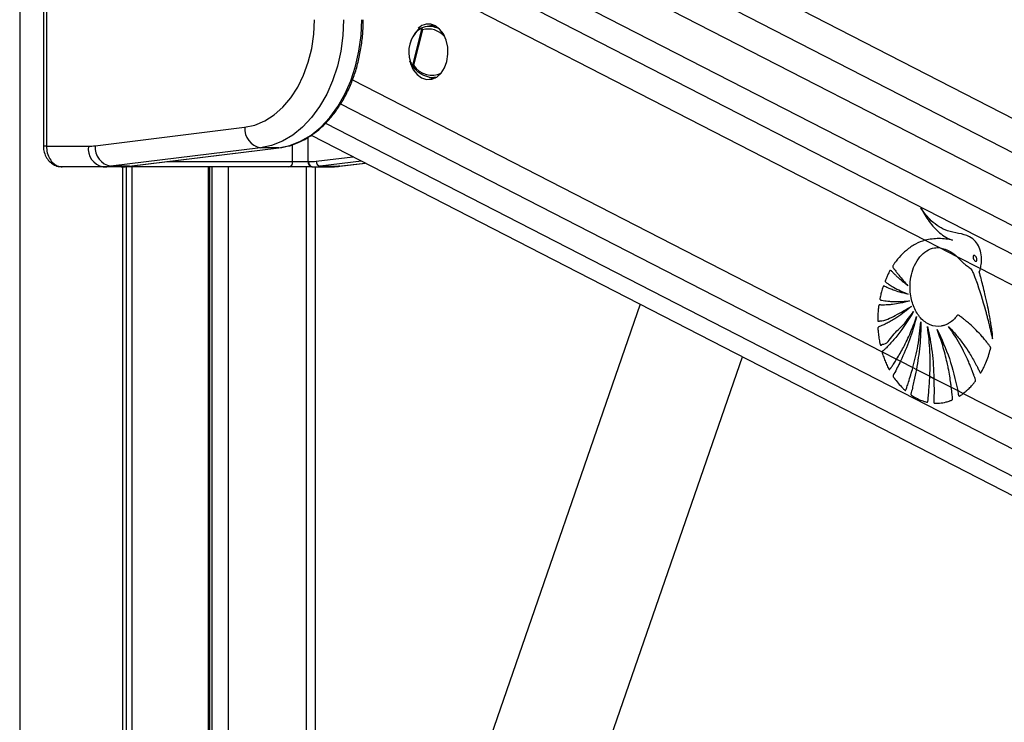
# Paper-space layout '2.5M DUO In-Ground Anchor' of a CAD drawing. Header units: millimetres. Extents: x 20 to 19291, y 40 to 15516.
# Tile 41 of 105: x 6948 to 7331, y 7544 to 7817. Entities that reach past the tile are written whole.
import ezdxf

# ---------------------------------------------------------------- set-up
doc = ezdxf.new("R2010")
doc.units = ezdxf.units.MM

psp = doc.layouts.new('2.5M DUO In-Ground Anchor')

# ---------------------------------------------------------------- linework, layer by layer
at = {"color": 8, "linetype": 'Continuous', "lineweight": 25, "ltscale": 2}
for p, q in [((6948.28, 7939.49), (6948.28, 2191.49)), ((7127.93, 7871.01), (8279.26, 7279.34)), ((7081.31, 7866.52), (8252.65, 7264.56)), ((7081.78, 7855.17), (8068.71, 7347.98)), ((7081.78, 7843.16), (7300.08, 7730.97)), ((7077.59, 7793.36), (7283.44, 7687.57)), ((7073, 7783.99), (8051.44, 7281.16)), ((7067.11, 7776.42), (8161.58, 7213.97)), ((7060.29, 7770.96), (7060.29, 7761.49)), ((6958.68, 7767.49), (6957.51, 7767.49)), ((7054.34, 7761.49), (7054.34, 7768.15)), ((7063.52, 7761.67), (7077.69, 7763.43)), ((6988, 7759.49), (6987.95, 7759.49)), ((6988.38, 6588.56), (6988.38, 7759.49)), ((6991.9, 7759.49), (6991.9, 7216.94)), ((7005.5, 7761.49), (7054.34, 7761.49)), ((7021.6, 7216.94), (7021.6, 7759.49)), ((7023.12, 7214.84), (7023.12, 7759.49)), ((7029.29, 7759.49), (7029.29, 7212.06)), ((7059.78, 7294), (7059.78, 7759.49)), ((7081.11, 7761.67), (7065.06, 7759.68)), ((7072.13, 7759.68), (7082.48, 7760.96)), ((7072.62, 7759.71), (7072.13, 7759.68))]:
    psp.add_line(p, q, dxfattribs=at)
at = {"color": 7, "linetype": 'Continuous', "lineweight": 25, "ltscale": 2}
for p, q in [((6957.51, 7931.49), (6957.51, 7767.49)), ((6958.68, 7931.49), (6958.68, 7767.49)), ((8267.18, 7272.63), (7088.98, 7878.12)), ((8291.6, 7286.19), (7139.79, 7878.12)), ((7101.01, 7798.98), (7104.59, 7812.91)), ((7104.82, 7812.72), (7101.28, 7798.95)), ((7103.36, 7813.05), (7103.16, 7812.93)), ((7109.9, 7814.22), (7107.27, 7814.16)), ((7108.78, 7814.71), (7107.56, 7814.16)), ((7100.39, 7799.34), (7100.44, 7799.22)), ((7108.7, 7794.17), (7109.9, 7794.14)), ((6977.59, 7767.65), (7035.7, 7774.84)), ((7061.51, 7771.74), (8106.62, 7234.65)), ((6958.68, 7767.49), (6975, 7767.49)), ((7041.85, 7766.87), (6983.74, 7759.68)), ((6990.81, 7759.68), (7048.92, 7766.87)), ((6990.93, 7759.69), (7049.04, 7766.88)), ((7048.92, 7766.87), (7041.85, 7766.87)), ((7049.04, 7766.88), (7048.92, 7766.87)), ((6980.66, 7759.49), (6964.78, 7759.49)), ((6987.73, 7759.49), (6980.66, 7759.49)), ((6990.81, 7759.68), (6983.74, 7759.68)), ((6987.95, 7759.49), (6987.73, 7759.49)), ((7052.78, 7759.49), (6987.95, 7759.49)), ((6989.76, 6588.56), (6989.76, 7759.49)), ((6990.93, 7759.69), (6990.81, 7759.68)), ((7022.18, 7216.94), (7022.18, 7759.49)), ((7061.7, 7759.49), (7052.78, 7759.49)), ((7054.34, 7761.49), (7060.29, 7761.49)), ((7060.29, 7761.49), (7060.56, 7761.49)), ((7061.97, 7759.49), (7061.7, 7759.49)), ((7061.97, 7759.49), (7069.04, 7759.49)), ((7063.12, 7759.49), (7063.12, 7303.68)), ((7065.06, 7759.68), (7072.13, 7759.68)), ((7072.62, 7759.71), (7082.53, 7760.94)), ((7300.08, 7730.97), (7305.74, 7728.06)), ((7305.74, 7728.06), (7312.44, 7724.62)), ((7312.44, 7724.62), (7321.58, 7719.92)), ((7321.58, 7719.92), (8052.98, 7344.05)), ((7189.32, 7706.06), (7115.04, 7491.16)), ((7283.44, 7687.57), (7289.04, 7684.7)), ((7156.9, 7476.69), (7229.12, 7685.6)), ((7289.04, 7684.7), (7290.55, 7683.92)), ((7290.55, 7683.92), (7295.36, 7681.45)), ((7295.36, 7681.45), (7296.73, 7680.75)), ((7296.73, 7680.75), (7301.95, 7678.06)), ((7301.95, 7678.06), (7303.53, 7677.25)), ((7303.53, 7677.25), (7310.29, 7673.77)), ((7310.29, 7673.77), (7312.76, 7672.5)), ((7312.76, 7672.5), (7314.92, 7671.4)), ((7314.92, 7671.4), (8041.04, 7298.23))]:
    psp.add_line(p, q, dxfattribs=at)
at = {"color": 7, "linetype": 'Continuous', "lineweight": 25, "ltscale": 2, "flags": 128}
for points in [[(7035.7, 7774.84), (7039.65, 7775.71), (7043.49, 7777.33), (7047.14, 7779.66), (7050.53, 7782.66), (7053.61, 7786.28), (7056.31, 7790.46), (7058.59, 7795.11), (7060.41, 7800.15), (7061.74, 7805.49), (7062.54, 7811.03), (7062.81, 7816.68)], [(7074.12, 7816.68), (7073.85, 7810.52), (7073.05, 7804.44), (7071.72, 7798.56), (7069.89, 7792.95), (7067.58, 7787.71), (7064.84, 7782.9), (7061.69, 7778.61), (7058.2, 7774.91), (7054.41, 7771.84), (7050.38, 7769.45), (7046.17, 7767.79), (7041.85, 7766.87)], [(7048.92, 7766.87), (7053.24, 7767.79), (7057.45, 7769.45), (7061.48, 7771.84), (7065.27, 7774.91), (7068.76, 7778.61), (7071.91, 7782.9), (7074.65, 7787.71), (7076.96, 7792.95), (7078.79, 7798.56), (7080.12, 7804.44), (7080.93, 7810.52), (7081.2, 7816.68)], [(7100.13, 7799.69), (7100.16, 7799.61), (7101.23, 7797.23), (7102.7, 7795.33), (7104.47, 7794.03), (7106.42, 7793.42), (7108.41, 7793.55), (7110.31, 7794.39), (7111.99, 7795.91), (7113.34, 7797.99), (7114.26, 7800.49), (7114.69, 7803.24), (7114.6, 7806.06), (7114, 7808.75), (7112.93, 7811.13), (7111.46, 7813.03), (7109.69, 7814.33), (7109.69, 7814.33)], [(7107.44, 7794.27), (7107.87, 7794.03), (7108.78, 7793.65)]]:
    psp.add_lwpolyline(points, dxfattribs=at)
at = {"color": 8, "linetype": 'Continuous', "lineweight": 25, "ltscale": 2, "flags": 128}
psp.add_lwpolyline([(7099.91, 7800.47), (7099.91, 7800.48), (7099.92, 7800.51), (7099.94, 7800.54), (7099.98, 7800.57), (7100.04, 7800.61)], dxfattribs=at)
at = {"color": 7, "linetype": 'Continuous', "lineweight": 25, "ltscale": 4}
for centre, radius, start, end in [((7111.46, 7804.19), 12, 132.8836, 198.2953), ((7110.86, 7804.19), 11.4, 132.8827, 198.2961), ((7107.07, 7809.13), 5.82, 63.2371, 132.6793), ((7105.22, 7812.44), 0.788, 133.1647, 142.9481), ((7101.72, 7799.03), 0.707, 184.6364, 196.5459), ((7043.34, 7774.38), 7.65, 176.5244, 258.7896), ((6982.07, 7766.49), 7.14, 171.9498, 258.5781), ((6975, 7788.5), 21.01, 269.993, 277.0699), ((6985.23, 7767.19), 7.65, 176.5266, 258.7858), ((6980.65, 7784.6), 25.11, 270.0085, 277.0579), ((6987.72, 7784.6), 25.11, 270.0085, 277.0579), ((7052.53, 7761.3), 1.82, 277.8797, 6.1401), ((7062.06, 7761.24), 1.79, 171.9534, 258.5728), ((7062.33, 7761.24), 1.79, 171.9534, 258.5728), ((7060.56, 7785.56), 24.07, 270.0025, 277.0631), ((7061.97, 7784.6), 25.11, 270.0085, 277.0579), ((7065.43, 7761.56), 1.91, 176.5245, 258.7861), ((7069.04, 7784.6), 25.11, 270.0085, 277.0579)]:
    psp.add_arc(centre, radius, start, end, dxfattribs=at)
at = {"color": 8, "linetype": 'Continuous', "lineweight": 25, "ltscale": 4}
psp.add_arc((7103.41, 7812.7), 0.344, 136.6764, 208.3579, dxfattribs=at)
for start_param, end_param in [(5.03898, 6.153297), (1.775088, 3.194219)]:
    psp.add_ellipse((7107.74, 7804.05), major_axis=(-3.91, 8.29), ratio=0.894207, start_param=start_param, end_param=end_param, dxfattribs=at)
at = {"color": 7, "linetype": 'Continuous', "lineweight": 25, "ltscale": 2}
for points, knots in [([(7055.63, 7768.6), (7056.78, 7769.08), (7059.21, 7770.11), (7062.74, 7772.42), (7066.21, 7775.32), (7069.41, 7778.76), (7072.33, 7782.68), (7074.9, 7787.03), (7077.11, 7791.76), (7078.91, 7796.81), (7080.31, 7802.1), (7081.26, 7807.58), (7081.72, 7812.47), (7081.76, 7815.52), (7081.78, 7816.68)], [0, 0, 0, 0, 0.075973, 0.162036, 0.248467, 0.335227, 0.422232, 0.509398, 0.596647, 0.68393, 0.771215, 0.858489, 0.94576, 1, 1, 1, 1]), ([(7104.59, 7812.91), (7104.57, 7812.93), (7104.52, 7812.99), (7104.32, 7813.04), (7103.87, 7813), (7103.43, 7812.78), (7103.14, 7812.57), (7103.11, 7812.54)], [0, 0, 0, 0, 0.0453475, 0.1256376, 0.3756754, 0.9241038, 1, 1, 1, 1]), ([(7103.29, 7812.98), (7103.91, 7813.3), (7105.43, 7814.07), (7108.16, 7814.35), (7110.07, 7813.68), (7111.01, 7813.34)], [0, 0, 0, 0, 0.261749, 0.637348, 1, 1, 1, 1]), ([(7103.36, 7813.05), (7103.37, 7813.05), (7103.47, 7813.15), (7103.59, 7813.2), (7103.7, 7813.25)], [0, 0, 0, 0, 0.050802, 1, 1, 1, 1]), ([(7104.82, 7812.72), (7104.81, 7812.73), (7104.73, 7812.79), (7104.66, 7812.85), (7104.59, 7812.91)], [0, 0, 0, 0, 0.028602, 1, 1, 1, 1]), ([(7104.68, 7813.01), (7104.72, 7812.92), (7104.76, 7812.82), (7104.82, 7812.73), (7104.82, 7812.72)], [0, 0, 0, 0, 0.971498, 1, 1, 1, 1]), ([(7099.92, 7800.47), (7099.96, 7800.33), (7100.05, 7799.99), (7100.21, 7799.7), (7100.29, 7799.54)], [0, 0, 0, 0, 0.43874, 1, 1, 1, 1]), ([(7100.04, 7800.61), (7100.14, 7800.31), (7100.31, 7799.81), (7100.59, 7799.32), (7100.79, 7799.09), (7100.91, 7798.98), (7100.99, 7798.98), (7101.01, 7798.98)], [0, 0, 0, 0, 0.455635, 0.745014, 0.850613, 0.957063, 1, 1, 1, 1]), ([(7101.04, 7798.83), (7101, 7798.82), (7100.9, 7798.78), (7100.75, 7798.84), (7100.52, 7799.05), (7100.36, 7799.28), (7100.3, 7799.51), (7100.29, 7799.54)], [0, 0, 0, 0, 0.100268, 0.304842, 0.485765, 0.949189, 1, 1, 1, 1]), ([(7109.84, 7794.32), (7109.61, 7794.26), (7108.38, 7793.96), (7106, 7794.55), (7103.07, 7796.06), (7101.65, 7797.9), (7100.96, 7798.81)], [0, 0, 0, 0, 0.071726, 0.379796, 0.6966105, 1, 1, 1, 1]), ([(7101.01, 7798.98), (7101.09, 7798.97), (7101.18, 7798.96), (7101.27, 7798.95), (7101.28, 7798.95)], [0, 0, 0, 0, 0.971356, 1, 1, 1, 1]), ([(7101.28, 7798.95), (7101.27, 7798.95), (7101.19, 7798.9), (7101.11, 7798.87), (7101.04, 7798.83)], [0, 0, 0, 0, 0.028664, 1, 1, 1, 1]), ([(6957.51, 7767.49), (6957.51, 7767.46), (6957.45, 7766.68), (6957.76, 7765.1), (6958.64, 7762.97), (6960.06, 7761.25), (6961.81, 7760.1), (6963.42, 7759.51), (6964.42, 7759.56), (6964.78, 7759.57)], [0, 0, 0, 0, 0.007229, 0.193212, 0.383115, 0.575019, 0.744087, 0.910323, 1, 1, 1, 1]), ([(6958.68, 7767.49), (6958.74, 7766.6), (6958.88, 7764.82), (6959.91, 7762.44), (6961.43, 7760.63), (6963.15, 7759.64), (6964.31, 7759.53), (6964.78, 7759.49)], [0, 0, 0, 0, 0.212247, 0.424029, 0.636454, 0.850955, 1, 1, 1, 1]), ([(7049.04, 7766.88), (7049.78, 7766.99), (7051.85, 7767.32), (7054.07, 7767.87), (7055.49, 7768.53), (7055.63, 7768.6)], [0, 0, 0, 0, 0.329073, 0.931302, 1, 1, 1, 1]), ([(7069.04, 7759.49), (7069.93, 7759.51), (7071.12, 7759.54), (7072.31, 7759.68), (7072.62, 7759.71)], [0, 0, 0, 0, 0.738202, 1, 1, 1, 1]), ([(7321.58, 7719.92), (7321.63, 7720.1), (7321.68, 7720.33), (7321.74, 7720.59), (7321.77, 7720.75), (7321.86, 7721.24), (7322.07, 7722.75), (7322.01, 7725.28), (7321.22, 7728.23), (7319.67, 7730.76), (7316.9, 7732.78), (7313.1, 7733.66), (7309.03, 7734.34), (7305.45, 7736.04), (7302.66, 7738.27), (7300.3, 7740.82), (7299.03, 7742.64), (7298.38, 7743.55)], [0, 0, 0, 0, 0.0128272, 0.01603, 0.017637, 0.024045, 0.0497382, 0.119074, 0.1883308, 0.2569737, 0.3410169, 0.4760673, 0.6118498, 0.7194716, 0.8271147, 0.9130987, 1, 1, 1, 1]), ([(7298.38, 7743.55), (7299.44, 7741.72), (7301.55, 7738.05), (7304.97, 7734.33), (7307.69, 7732.34), (7309.19, 7731.56), (7310.07, 7731.17), (7310.53, 7731.03), (7310.76, 7730.96)], [0, 0, 0, 0, 0.325679, 0.650339, 0.822905, 0.911051, 0.955443, 1, 1, 1, 1]), ([(9156.38, 7734.68), (9142.8, 7727.14), (9060.56, 7681.48), (8909.17, 7597.94), (8633.03, 7446.27), (8149.1, 7181.3), (7616.46, 6890.36), (7222.13, 6675.1), (7104.7, 6611)], [0, 0, 0, 0, 0.019985, 0.121052, 0.22212, 0.424256, 0.828547, 1, 1, 1, 1]), ([(7300.08, 7730.97), (7298.82, 7730.52), (7296.3, 7729.61), (7292.91, 7727.24), (7290.46, 7724.85), (7289.1, 7723.19), (7288.54, 7722.43), (7288.26, 7722.04), (7287.97, 7721.6), (7287.69, 7721.27), (7287.53, 7720.95), (7287.5, 7720.73), (7287.54, 7720.51), (7287.69, 7720.24), (7287.89, 7719.97), (7288.09, 7719.74), (7288.48, 7719.24), (7289.07, 7718.41), (7290.19, 7716.97), (7291.62, 7715.23), (7292.83, 7713.93), (7293.43, 7713.28)], [0, 0, 0, 0, 0.170322, 0.343101, 0.494952, 0.561809, 0.579326, 0.59685, 0.61438, 0.635132, 0.645403, 0.650073, 0.654867, 0.666912, 0.680629, 0.691343, 0.700808, 0.75069, 0.800566, 0.90028, 1, 1, 1, 1]), ([(7310.76, 7730.96), (7309, 7731.28), (7305.43, 7731.92), (7301.88, 7731.29), (7300.08, 7730.97)], [0, 0, 0, 0, 0.493921, 1, 1, 1, 1]), ([(7325.47, 7688.64), (7325.52, 7688.77), (7325.57, 7688.95), (7325.59, 7689.22), (7325.54, 7689.41), (7325.38, 7689.65), (7325.01, 7690.09), (7324.4, 7690.92), (7323.46, 7692.09), (7321.96, 7693.88), (7319.9, 7696.08), (7317.72, 7698.15), (7315.96, 7699.63), (7314.84, 7700.54), (7313.9, 7701.18), (7313.32, 7701.82), (7312.73, 7701.89), (7312.47, 7701.62), (7312, 7701.02), (7311.08, 7699.92), (7310.01, 7699.1), (7309.21, 7698.62), (7308.92, 7698.45), (7308.37, 7698.17), (7307.5, 7697.81), (7305.3, 7697.28), (7301.98, 7697.68), (7298.27, 7700.4), (7295.61, 7704.68), (7294.33, 7709.37), (7294.15, 7713.8), (7294.68, 7717.65), (7295.94, 7721.38), (7297.98, 7724.63), (7300.68, 7726.99), (7303.37, 7728.1), (7305.08, 7728.07), (7305.74, 7728.06)], [0, 0, 0, 0, 0.005223, 0.00705, 0.009525, 0.012097, 0.018905, 0.033779, 0.054998, 0.082593, 0.133161, 0.185649, 0.215167, 0.237429, 0.250527, 0.268264, 0.273769, 0.278869, 0.283861, 0.306281, 0.339443, 0.344858, 0.350272, 0.355687, 0.374084, 0.39607, 0.468653, 0.538306, 0.60271, 0.66846, 0.714342, 0.760165, 0.807682, 0.860647, 0.913453, 0.966526, 1, 1, 1, 1]), ([(7305.74, 7728.06), (7307.22, 7727.68), (7309.6, 7727.06), (7311.66, 7725.29), (7312.44, 7724.62)], [0, 0, 0, 0, 0.6208809, 1, 1, 1, 1]), ([(7312.44, 7724.62), (7312.9, 7724.17), (7313.54, 7723.55), (7314.33, 7722.71), (7314.84, 7722.19), (7315.68, 7721.41), (7316.87, 7720.74), (7318.22, 7719.65), (7318.84, 7717.97), (7319.35, 7716.78), (7319.66, 7715.96), (7319.8, 7715.6), (7319.86, 7715.43), (7319.88, 7715.36), (7319.89, 7715.33), (7319.9, 7715.32), (7319.9, 7715.31), (7319.9, 7715.31), (7321.24, 7711.49), (7322.64, 7707.09), (7323.97, 7702.06), (7324.38, 7700.49), (7324.77, 7698.91), (7325.16, 7697.33), (7325.54, 7695.75), (7325.92, 7694.17), (7326.16, 7693.12), (7326.28, 7692.59)], [0, 0, 0, 0, 0.061385, 0.084428, 0.107291, 0.130191, 0.19403, 0.247867, 0.293248, 0.336625, 0.35611, 0.364686, 0.368462, 0.370121, 0.370847, 0.371171, 0.371311, 0.371373, 0.371421, 0.699594, 0.742664, 0.785722, 0.828755, 0.871747, 0.91469, 0.957557, 1, 1, 1, 1]), ([(7318.88, 7724.93), (7318.85, 7724.88), (7318.79, 7724.79), (7318.73, 7724.59), (7318.73, 7724.3), (7318.83, 7723.85), (7319.09, 7723.32), (7319.42, 7722.92), (7319.71, 7722.77), (7319.87, 7722.75), (7320.01, 7722.8), (7320.07, 7722.86), (7320.1, 7722.89)], [0, 0, 0, 0, 0.0544033, 0.1088684, 0.1829857, 0.3048245, 0.5225544, 0.7536198, 0.828754, 0.9044799, 0.9590102, 1, 1, 1, 1]), ([(7320.1, 7722.89), (7320.13, 7722.93), (7320.19, 7723.02), (7320.25, 7723.22), (7320.25, 7723.51), (7320.15, 7723.96), (7319.9, 7724.49), (7319.57, 7724.88), (7319.29, 7725.05), (7319.12, 7725.07), (7318.98, 7725.02), (7318.91, 7724.96), (7318.88, 7724.93)], [0, 0, 0, 0, 0.054047, 0.108129, 0.181514, 0.301978, 0.518464, 0.748818, 0.82455, 0.900876, 0.95525, 1, 1, 1, 1]), ([(7293.43, 7713.28), (7292.83, 7713.75), (7291.62, 7714.67), (7290.12, 7715.97), (7288.92, 7717.08), (7288.15, 7717.83), (7287.6, 7718.39), (7287.18, 7718.8), (7286.92, 7719.14), (7286.7, 7719.26), (7286.62, 7719.26), (7286.53, 7719.22), (7286.35, 7719.02), (7286.11, 7718.56), (7285.68, 7717.73), (7285.29, 7716.84), (7284.92, 7716.01), (7284.72, 7715.55), (7284.62, 7715.24), (7284.59, 7715.06), (7284.61, 7714.91), (7284.68, 7714.78), (7284.86, 7714.59), (7285.34, 7714.27), (7286.32, 7713.58), (7288.13, 7712.53), (7290.61, 7711.18), (7292.57, 7710.36), (7293.58, 7709.94)], [0, 0, 0, 0, 0.095762, 0.191522, 0.24676, 0.296659, 0.322491, 0.341822, 0.36714, 0.370982, 0.374651, 0.378609, 0.38343, 0.406829, 0.434286, 0.485456, 0.510374, 0.531431, 0.538664, 0.544528, 0.549034, 0.554036, 0.56003, 0.580166, 0.628108, 0.713989, 0.853413, 1, 1, 1, 1]), ([(7326.28, 7692.59), (7326.29, 7693.29), (7326.31, 7694.27), (7326.11, 7695.59), (7325.97, 7696.65), (7325.74, 7698.16), (7325.43, 7700.02), (7324.96, 7702.66), (7324.29, 7706.02), (7323.46, 7709.74), (7322.61, 7713.21), (7321.97, 7715.68), (7321.54, 7717.24), (7321.33, 7717.9), (7321.25, 7718.2), (7321.22, 7718.35), (7321.19, 7718.45), (7321.17, 7718.5), (7321.15, 7718.59), (7321.19, 7718.71), (7321.26, 7718.88), (7321.42, 7719.27), (7321.51, 7719.63), (7321.58, 7719.92)], [0, 0, 0, 0, 0.0729864, 0.1017191, 0.1415193, 0.1867086, 0.264187, 0.3416682, 0.4730871, 0.6310576, 0.7517209, 0.8585914, 0.9081405, 0.9268819, 0.9350384, 0.9413742, 0.9434492, 0.9458033, 0.9478126, 0.9529081, 0.9592633, 0.9682367, 1, 1, 1, 1]), ([(7293.58, 7709.94), (7292.48, 7710.18), (7290.52, 7710.62), (7288.04, 7711.45), (7286.35, 7712.11), (7285.25, 7712.59), (7284.59, 7712.9), (7284.17, 7713.14), (7283.96, 7713.15), (7283.85, 7713.05), (7283.79, 7712.96), (7283.69, 7712.73), (7283.5, 7712.2), (7283.27, 7711.41), (7283.06, 7710.53), (7282.85, 7709.66), (7282.68, 7708.93), (7282.57, 7708.41), (7282.54, 7708.16), (7282.55, 7708.04), (7282.57, 7707.94), (7282.63, 7707.81), (7282.78, 7707.71), (7283, 7707.66), (7283.54, 7707.59), (7284.41, 7707.42), (7285.67, 7707.27), (7287.03, 7707.15), (7289.87, 7707), (7292.22, 7707.21), (7294.09, 7707.38)], [0, 0, 0, 0, 0.130262, 0.233616, 0.299766, 0.336787, 0.369447, 0.380583, 0.390291, 0.392931, 0.395825, 0.399941, 0.41581, 0.44497, 0.471104, 0.493455, 0.520927, 0.534761, 0.538754, 0.542048, 0.544894, 0.547531, 0.554864, 0.563496, 0.573591, 0.618894, 0.666576, 0.72277, 0.779183, 1, 1, 1, 1]), ([(7294.09, 7707.38), (7292.87, 7707.04), (7290.66, 7706.43), (7287.79, 7706), (7285.77, 7705.82), (7284.46, 7705.76), (7283.63, 7705.76), (7283.03, 7705.76), (7282.64, 7705.79), (7282.37, 7705.81), (7282.25, 7705.76), (7282.19, 7705.72), (7282.12, 7705.64), (7282.07, 7705.49), (7282.04, 7705.19), (7281.98, 7704.75), (7281.9, 7704.03), (7281.8, 7702.83), (7281.69, 7701.46), (7281.66, 7700.36), (7281.67, 7699.86), (7281.71, 7699.66), (7281.78, 7699.53), (7281.91, 7699.46), (7282.07, 7699.45), (7282.24, 7699.5), (7282.38, 7699.54), (7282.47, 7699.57), (7282.51, 7699.58), (7282.52, 7699.59), (7282.53, 7699.59), (7282.53, 7699.59), (7282.53, 7699.59), (7282.54, 7699.59), (7282.54, 7699.59), (7284.59, 7699.63), (7288.74, 7701.81), (7292.7, 7704.07), (7294.76, 7705.24)], [0, 0, 0, 0, 0.124268, 0.224133, 0.287391, 0.325809, 0.354667, 0.370116, 0.385224, 0.394172, 0.396313, 0.398354, 0.400352, 0.404872, 0.409572, 0.422062, 0.435866, 0.460943, 0.507806, 0.532672, 0.538552, 0.542987, 0.546573, 0.550039, 0.555781, 0.562197, 0.567879, 0.570235, 0.571221, 0.571645, 0.57183, 0.571911, 0.571946, 0.571963, 0.57197, 0.571974, 0.777421, 1, 1, 1, 1]), ([(7294.76, 7705.24), (7293.66, 7704.32), (7291.56, 7702.55), (7288.77, 7700.67), (7286.61, 7699.39), (7285.19, 7698.64), (7284.12, 7698.12), (7283.35, 7697.77), (7282.7, 7697.47), (7282.23, 7697.35), (7281.95, 7697.18), (7281.86, 7697.09), (7281.81, 7697.01), (7281.77, 7696.88), (7281.77, 7696.63), (7281.8, 7696.18), (7281.87, 7695.45), (7281.96, 7694.5), (7282.14, 7693.1), (7282.34, 7691.84), (7282.53, 7690.86), (7282.59, 7690.52), (7282.64, 7690.34), (7282.7, 7690.23), (7282.77, 7690.15), (7282.85, 7690.12), (7283.04, 7690.14), (7283.23, 7690.3), (7283.41, 7690.45), (7283.48, 7690.51), (7283.51, 7690.53), (7283.52, 7690.54), (7283.52, 7690.55), (7283.53, 7690.55), (7283.53, 7690.55), (7283.53, 7690.55), (7283.53, 7690.55), (7285.17, 7690.31), (7287.59, 7694.59), (7291.85, 7697.98), (7294.34, 7701.49), (7295.63, 7703.29)], [0, 0, 0, 0, 0.1089493, 0.2080942, 0.2631117, 0.3084224, 0.3367477, 0.360078, 0.3767101, 0.3953946, 0.4002567, 0.4026774, 0.4047376, 0.4066972, 0.4107399, 0.4194852, 0.4344143, 0.4547908, 0.4772739, 0.519828, 0.5327883, 0.5382581, 0.5413742, 0.5443197, 0.5462667, 0.5487615, 0.5515459, 0.5623585, 0.5670255, 0.5688335, 0.5695636, 0.56987, 0.5700017, 0.5700596, 0.5700843, 0.570095, 0.5701018, 0.5701042, 0.7040818, 0.8473817, 1, 1, 1, 1]), ([(7295.63, 7703.29), (7293.67, 7700.11), (7290.84, 7695.52), (7287.04, 7691.2), (7285.39, 7689.5), (7284.66, 7688.79), (7284.28, 7688.44), (7283.92, 7688.05), (7283.58, 7687.85), (7283.46, 7687.62), (7283.44, 7687.57)], [0, 0, 0, 0, 0.539634, 0.777256, 0.88191, 0.909331, 0.936757, 0.96419, 0.992823, 1, 1, 1, 1]), ([(7289.04, 7684.7), (7289.94, 7686.21), (7291.89, 7689.49), (7294.52, 7695.01), (7296.02, 7699.15), (7296.77, 7701.24)], [0, 0, 0, 0, 0.2986155, 0.6460504, 1, 1, 1, 1]), ([(7296.77, 7701.24), (7295.95, 7698.2), (7294.29, 7692.12), (7291.8, 7686.65), (7290.55, 7683.92)], [0, 0, 0, 0, 0.500096, 1, 1, 1, 1]), ([(7295.36, 7681.45), (7296.07, 7684.25), (7297.52, 7690.01), (7298.16, 7696.07), (7298.49, 7699.18)], [0, 0, 0, 0, 0.486212, 1, 1, 1, 1]), ([(7298.49, 7699.18), (7298.41, 7696.06), (7298.25, 7689.84), (7297.23, 7683.78), (7296.73, 7680.75)], [0, 0, 0, 0, 0.500114, 1, 1, 1, 1]), ([(7301.05, 7697.41), (7301.72, 7694.11), (7303.07, 7687.52), (7303.38, 7680.67), (7303.53, 7677.25)], [0, 0, 0, 0, 0.500149, 1, 1, 1, 1]), ([(7301.95, 7678.06), (7302.03, 7681.21), (7302.21, 7687.7), (7301.45, 7694.11), (7301.05, 7697.41)], [0, 0, 0, 0, 0.484527, 1, 1, 1, 1]), ([(7304.73, 7696.3), (7306.47, 7692.6), (7309.94, 7685.2), (7311.82, 7676.74), (7312.76, 7672.5)], [0, 0, 0, 0, 0.500004, 1, 1, 1, 1]), ([(7310.29, 7673.77), (7310.23, 7674.3), (7310.05, 7675.74), (7309.67, 7678.22), (7309.19, 7680.9), (7308.58, 7683.77), (7307.87, 7686.7), (7306.94, 7689.98), (7305.91, 7693.19), (7305.12, 7695.27), (7304.73, 7696.3)], [0, 0, 0, 0, 0.0662086, 0.1837918, 0.3174878, 0.4114692, 0.558602, 0.7057352, 0.8528618, 1, 1, 1, 1]), ([(7314.92, 7671.4), (7314.99, 7671.45), (7315.13, 7671.55), (7315.51, 7671.85), (7316.08, 7672.32), (7317.02, 7673.18), (7317.82, 7673.99), (7318.46, 7674.71), (7318.79, 7675.09), (7319.13, 7675.54), (7319.48, 7675.86), (7319.7, 7676.22), (7319.73, 7676.49), (7319.66, 7676.94), (7319.34, 7677.65), (7319.03, 7678.58), (7318.69, 7679.49), (7318.36, 7680.38), (7317.89, 7681.58), (7317.27, 7683.08), (7316.46, 7684.9), (7315.27, 7687.44), (7313.6, 7690.6), (7311.46, 7694.16), (7309.91, 7696.36), (7309.13, 7697.46)], [0, 0, 0, 0, 0.009771, 0.019548, 0.053504, 0.090985, 0.156951, 0.174231, 0.191506, 0.208783, 0.232015, 0.242883, 0.248403, 0.255246, 0.282679, 0.320212, 0.345701, 0.371188, 0.407906, 0.464932, 0.521961, 0.59464, 0.729771, 0.864842, 1, 1, 1, 1]), ([(7309.13, 7697.46), (7310.18, 7696.35), (7312.27, 7694.12), (7314.99, 7690.58), (7317.06, 7687.5), (7318.57, 7685), (7319.53, 7683.28), (7320.32, 7681.79), (7320.87, 7680.73), (7321.23, 7679.9), (7321.43, 7679.51), (7321.54, 7679.41), (7321.63, 7679.38), (7321.76, 7679.41), (7321.88, 7679.54), (7322.01, 7679.77), (7322.22, 7680.22), (7322.53, 7680.76), (7323.06, 7681.83), (7323.8, 7683.49), (7324.71, 7685.88), (7325.22, 7687.72), (7325.47, 7688.64)], [0, 0, 0, 0, 0.152819, 0.305598, 0.431746, 0.504498, 0.577245, 0.613253, 0.658137, 0.685777, 0.694463, 0.69703, 0.701156, 0.70489, 0.711451, 0.718645, 0.72912, 0.755837, 0.775881, 0.836901, 0.918479, 1, 1, 1, 1]), ([(7283.44, 7687.57), (7283.43, 7687.53), (7283.4, 7687.44), (7283.41, 7687.19), (7283.52, 7686.85), (7283.86, 7685.94), (7284.32, 7684.49), (7285.12, 7682.7), (7285.63, 7681.38), (7286.04, 7680.77), (7286.14, 7680.68), (7286.25, 7680.65), (7286.35, 7680.68), (7286.51, 7680.81), (7286.65, 7681.03), (7286.77, 7681.23), (7286.83, 7681.32), (7286.86, 7681.37), (7286.87, 7681.39), (7286.88, 7681.4), (7286.9, 7681.43), (7287, 7681.57), (7287.38, 7682.13), (7288.08, 7683.19), (7288.7, 7684.16), (7289.04, 7684.7)], [0, 0, 0, 0, 0.010367, 0.020728, 0.052861, 0.090997, 0.243435, 0.395956, 0.548429, 0.562037, 0.575759, 0.584695, 0.593624, 0.60875, 0.641666, 0.657946, 0.666095, 0.670167, 0.671182, 0.671694, 0.673727, 0.681878, 0.714456, 0.844774, 1, 1, 1, 1]), ([(7290.55, 7683.92), (7290.12, 7683.08), (7289.26, 7681.42), (7288.39, 7679.51), (7287.68, 7678.59), (7287.62, 7678.24), (7287.65, 7678.07), (7287.79, 7677.74), (7288.52, 7676.9), (7289.62, 7675.27), (7291.07, 7673.84), (7291.94, 7672.87), (7292.33, 7672.6), (7292.45, 7672.58), (7292.54, 7672.61), (7292.63, 7672.71), (7292.71, 7672.87), (7292.77, 7673.06), (7292.81, 7673.18), (7292.82, 7673.23), (7292.84, 7673.28), (7292.91, 7673.49), (7293.19, 7674.31), (7294.06, 7676.95), (7294.81, 7679.53), (7295.36, 7681.45)], [0, 0, 0, 0, 0.1195965, 0.2391962, 0.2690928, 0.2746889, 0.2803291, 0.2886996, 0.317522, 0.4311514, 0.5448766, 0.6016869, 0.6097173, 0.6150384, 0.6204051, 0.6249788, 0.6338331, 0.6441691, 0.6493261, 0.6496505, 0.650934, 0.6560958, 0.6767275, 0.7592655, 1, 1, 1, 1]), ([(7296.73, 7680.75), (7296.42, 7679.21), (7295.97, 7676.92), (7295.24, 7673.94), (7294.91, 7672.25), (7294.58, 7671.33), (7294.57, 7671.04), (7294.6, 7670.92), (7294.67, 7670.8), (7294.82, 7670.64), (7295.06, 7670.51), (7295.64, 7670.16), (7296.88, 7669.42), (7298.46, 7668.72), (7299.86, 7668.26), (7300.52, 7668.06), (7300.83, 7668), (7300.98, 7668.03), (7301.07, 7668.11), (7301.15, 7668.25), (7301.22, 7668.57), (7301.23, 7668.87), (7301.25, 7669.09), (7301.25, 7669.12), (7301.25, 7669.13), (7301.26, 7669.19), (7301.29, 7669.44), (7301.39, 7670.44), (7301.66, 7673.35), (7301.83, 7676.09), (7301.95, 7678.06)], [0, 0, 0, 0, 0.157953, 0.23689, 0.315825, 0.335557, 0.340309, 0.34417, 0.348018, 0.355305, 0.369895, 0.384388, 0.442355, 0.558413, 0.616365, 0.645357, 0.654969, 0.660512, 0.666113, 0.670901, 0.679413, 0.698773, 0.701181, 0.701262, 0.70156, 0.702768, 0.707581, 0.726853, 0.803945, 1, 1, 1, 1]), ([(7303.53, 7677.25), (7303.54, 7675.98), (7303.56, 7673.45), (7303.58, 7670.61), (7303.45, 7668.85), (7303.42, 7668.26), (7303.46, 7667.92), (7303.52, 7667.77), (7303.6, 7667.66), (7303.76, 7667.57), (7304.01, 7667.58), (7304.65, 7667.6), (7306.08, 7667.62), (7307.68, 7667.9), (7309.02, 7668.28), (7309.64, 7668.49), (7310.06, 7668.64), (7310.37, 7668.72), (7310.57, 7668.84), (7310.69, 7668.98), (7310.75, 7669.15), (7310.76, 7669.58), (7310.68, 7670.23), (7310.52, 7671.71), (7310.39, 7672.89), (7310.29, 7673.77)], [0, 0, 0, 0, 0.15268, 0.305366, 0.340589, 0.367812, 0.376062, 0.381712, 0.387395, 0.394214, 0.41096, 0.429957, 0.505975, 0.658211, 0.709785, 0.744441, 0.767826, 0.78524, 0.798333, 0.805308, 0.812345, 0.820077, 0.856446, 0.89254, 1, 1, 1, 1]), ([(7312.76, 7672.5), (7312.84, 7671.87), (7312.92, 7671.18), (7313.15, 7670.52), (7313.22, 7670.43), (7313.32, 7670.37), (7313.48, 7670.37), (7314.05, 7670.65), (7314.53, 7671.06), (7314.92, 7671.4)], [0, 0, 0, 0, 0.393651, 0.426706, 0.452518, 0.478476, 0.511181, 0.599125, 1, 1, 1, 1])]:
    psp.add_open_spline(points, degree=3, knots=knots, dxfattribs=at)
at = {"color": 8, "linetype": 'Continuous', "lineweight": 25, "ltscale": 2}
psp.add_open_spline([(7103.7, 7813.25), (7103.74, 7813.28), (7103.88, 7813.37), (7104.09, 7813.4), (7104.32, 7813.37), (7104.49, 7813.29), (7104.61, 7813.17), (7104.66, 7813.06), (7104.68, 7813.01)], degree=3, knots=[0, 0, 0, 0, 0.140677, 0.413441, 0.617905, 0.775052, 0.909568, 1, 1, 1, 1], dxfattribs=at)

doc.saveas('drawing.dxf')
